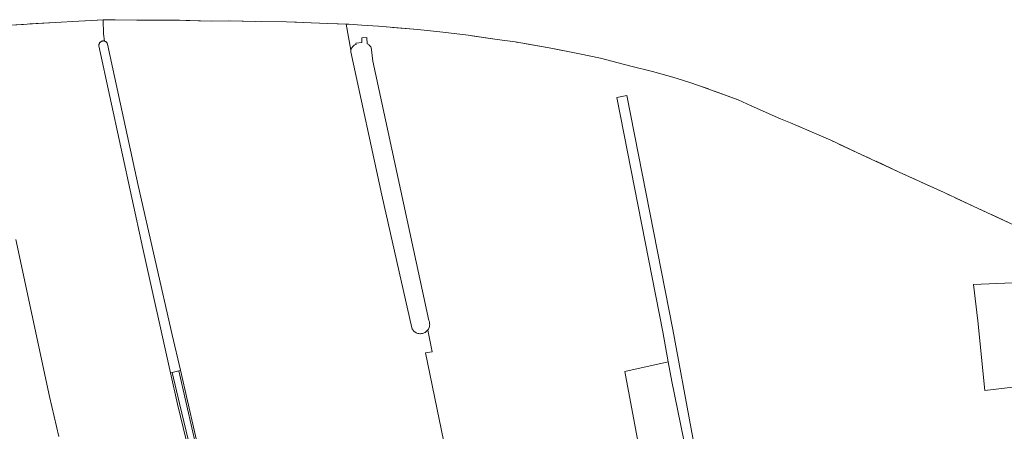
# Model space of a CAD drawing. Header units: metres. Extents: x 125158 to 132124, y 450612 to 454469.
# Tile 35 of 173: x 125481 to 125792, y 451657 to 451787. Entities that reach past the tile are written whole.
import ezdxf

# ---------------------------------------------------------------- set-up
doc = ezdxf.new("R2010")
doc.units = ezdxf.units.M
doc.linetypes.add('IE-TERREINAFSCHEIDING', pattern=[10, 8, -2])
for name, color, linetype, lineweight in [('B-XX-IE-TERREINAFSCHEIDING-G', 8, 'IE-TERREINAFSCHEIDING', 18), ('B-XX-OG-TERREIN_CULTUURSCHEIDING-GV', 8, 'Continuous', 18), ('B-XX-OG-WATER-GV', 8, 'Continuous', 18), ('B-XX-OG-WATER_SLOOT-GV', 8, 'Continuous', 18), ('B-XX-VH-VERHARDING_BEDRIJFSVLOERPLAAT-GV', 8, 'Continuous', 18)]:
    doc.layers.add(name, color=color, linetype=linetype, lineweight=lineweight)

msp = doc.modelspace()

# ---------------------------------------------------------------- linework, layer by layer
at = {"layer": 'B-XX-IE-TERREINAFSCHEIDING-G'}
msp.add_lwpolyline([(125795.12, 451721.92), (125783.73, 451727.25), (125773.02, 451732.24), (125758.74, 451738.73), (125747.01, 451744.19), (125737.19, 451748.73), (125724.48, 451754.27), (125721.33, 451755.55), (125712.13, 451759.58), (125707.99, 451761.52), (125695.82, 451765.95), (125692.43, 451767.02), (125687.42, 451768.67), (125680.93, 451770.45), (125674.11, 451772.09), (125672.11, 451772.61), (125664.52, 451774.59), (125657.88, 451775.97), (125648.35, 451777.93), (125637.61, 451779.75), (125631.89, 451780.53), (125622.77, 451781.84), (125613.84, 451782.95), (125606.87, 451783.63), (125594.47, 451784.68), (125589.21, 451785.05), (125585.09, 451785.34), (125578.56, 451785.57), (125565.44, 451786.14), (125555.82, 451786.23), (125547.09, 451786.41), (125541.66, 451786.33), (125531.6, 451786.6), (125525.01, 451786.6), (125518.21, 451786.6), (125511.37, 451786.73), (125507.79, 451786.76), (125499.94, 451786.31), (125492.48, 451785.93), (125478.23, 451785.02)], dxfattribs=at)
at = {"layer": 'B-XX-OG-TERREIN_CULTUURSCHEIDING-GV'}
for points in [[(125546.38, 451602.34), (125531.12, 451665.55), (125528.9, 451675.41), (125520.08, 451714.64), (125506.29, 451778.5), (125506.28, 451778.65), (125506.28, 451778.79), (125506.3, 451778.92), (125506.33, 451779.06), (125506.38, 451779.19), (125506.43, 451779.31), (125506.5, 451779.43), (125506.58, 451779.54), (125506.67, 451779.64), (125506.77, 451779.73), (125506.88, 451779.82), (125507, 451779.89), (125507.12, 451779.95), (125507.25, 451779.99), (125507.39, 451780.03), (125507.52, 451780.05), (125507.66, 451780.06), (125507.79, 451780.05), (125507.93, 451780.03), (125507.99, 451780.02), (125507.67, 451782.33), (125507.58, 451786.75), (125499.94, 451786.31), (125492.48, 451785.93), (125478.23, 451785.02)], [(125617.9, 451639.9), (125609.28, 451681.66), (125611.44, 451682.03), (125610.03, 451688.87), (125609.89, 451688.7), (125609.68, 451688.49), (125609.45, 451688.3), (125609.2, 451688.14), (125608.94, 451688), (125608.67, 451687.89), (125608.38, 451687.81), (125608.09, 451687.76), (125607.8, 451687.74), (125607.5, 451687.74), (125607.21, 451687.78), (125606.92, 451687.84), (125606.64, 451687.94), (125606.38, 451688.06), (125606.12, 451688.21), (125605.88, 451688.38), (125605.66, 451688.57), (125605.46, 451688.79), (125605.28, 451689.03), (125605.13, 451689.28), (125604.99, 451689.58), (125595.53, 451731.43), (125585.72, 451776.63), (125585.74, 451776.93), (125585.77, 451777.17), (125585.77, 451777.17), (125584.27, 451785.37), (125578.56, 451785.57), (125565.44, 451786.14), (125555.82, 451786.23), (125547.09, 451786.41), (125541.66, 451786.33), (125531.6, 451786.6), (125525.01, 451786.6), (125518.21, 451786.6), (125511.37, 451786.73), (125507.79, 451786.76), (125507.58, 451786.75), (125507.67, 451782.33), (125507.99, 451780.02), (125508.06, 451780), (125508.19, 451779.95), (125508.32, 451779.89), (125508.43, 451779.82), (125508.54, 451779.74), (125508.64, 451779.65), (125508.74, 451779.55), (125508.82, 451779.44), (125508.89, 451779.32), (125508.94, 451779.19), (125508.99, 451779.06), (125510.65, 451771.23), (125518.71, 451734.47), (125529.43, 451687.35), (125531.98, 451676.21), (125538.62, 451647.19)], [(125795.12, 451721.92), (125783.73, 451727.25), (125773.02, 451732.24), (125758.74, 451738.73), (125747.01, 451744.19), (125737.19, 451748.73), (125724.48, 451754.27), (125721.33, 451755.55), (125712.13, 451759.58), (125707.99, 451761.52), (125695.82, 451765.95), (125692.43, 451767.02), (125687.42, 451768.67), (125680.93, 451770.45), (125674.11, 451772.09), (125672.11, 451772.61), (125664.52, 451774.59), (125657.88, 451775.97), (125648.35, 451777.93), (125637.61, 451779.75), (125631.89, 451780.53), (125622.77, 451781.84), (125613.84, 451782.95), (125606.87, 451783.63), (125594.47, 451784.68), (125589.21, 451785.05), (125585.09, 451785.34), (125584.27, 451785.37), (125585.77, 451777.17), (125585.83, 451777.4), (125585.92, 451777.62), (125586.02, 451777.84), (125586.15, 451778.04), (125586.3, 451778.23), (125586.47, 451778.41), (125586.65, 451778.56), (125586.85, 451778.7), (125587.07, 451778.81), (125587.29, 451778.9), (125587.4, 451778.93), (125587.37, 451779.38), (125589.26, 451779.54), (125589.2, 451781), (125590.86, 451781.11), (125590.95, 451779.17), (125590.99, 451779.15), (125591.21, 451779.04), (125591.41, 451778.9), (125591.6, 451778.75), (125591.76, 451778.57), (125591.91, 451778.38), (125592.04, 451778.18), (125592.15, 451777.96), (125592.23, 451777.74), (125592.29, 451777.5), (125592.32, 451777.29), (125592.76, 451773.68), (125610.37, 451691.9), (125610.45, 451691.73), (125610.54, 451691.45), (125610.61, 451691.16), (125610.64, 451690.87), (125610.65, 451690.57), (125610.62, 451690.28), (125610.57, 451689.99), (125610.48, 451689.7), (125610.37, 451689.43), (125610.24, 451689.17), (125610.07, 451688.92), (125610.03, 451688.87), (125611.44, 451682.03), (125609.28, 451681.66), (125617.9, 451639.9)], [(125681.4, 451626.94), (125672.18, 451675.78), (125685.94, 451678.85), (125684.21, 451688.3), (125669.75, 451762.25), (125672.89, 451762.89), (125687.36, 451689.08), (125698.97, 451626.46)], [(125480.1, 451717.4), (125490.72, 451667.97), (125493.63, 451655.35)]]:
    msp.add_lwpolyline(points, dxfattribs=at)
for points in [[(125803.29, 451714.65), (125795.23, 451719), (125794.58, 451703.83), (125782.27, 451703.3), (125783.6, 451691.79), (125785.85, 451669.83), (125802.65, 451671.82), (125804.76, 451658.85), (125811.77, 451660.17)], [(125794.58, 451703.83), (125795.23, 451719), (125803.29, 451714.65), (125811.77, 451660.17), (125804.76, 451658.85), (125802.65, 451671.82), (125785.85, 451669.83), (125783.6, 451691.79), (125782.27, 451703.3)], [(125685.94, 451678.85), (125672.18, 451675.78), (125681.4, 451626.94), (125646.99, 451620.86), (125659.71, 451554.82), (125637.38, 451550.12), (125640.84, 451534.33), (125710.2, 451548.86), (125711.22, 451550.48), (125708.82, 451564.17), (125699.7, 451611.07), (125692.6, 451645.47), (125687.07, 451672.67)]]:
    msp.add_lwpolyline(points, close=True, dxfattribs=at)
at = {"layer": 'B-XX-OG-WATER-GV'}
msp.add_lwpolyline([(125586.2, 451437.88), (125577.25, 451475.73), (125572.02, 451500), (125569.4, 451512.17), (125560.73, 451550.09), (125550.92, 451590.89), (125538.08, 451647.06), (125531.44, 451676.07), (125529.44, 451675.55), (125531.66, 451665.68), (125546.93, 451602.47), (125562.37, 451537.37), (125570.62, 451500), (125576.3, 451474.25), (125590.38, 451410.99)], dxfattribs=at)
at = {"layer": 'B-XX-OG-WATER_SLOOT-GV'}
for points in [[(125590.38, 451410.99), (125576.3, 451474.25), (125570.62, 451500), (125562.37, 451537.37), (125546.93, 451602.47), (125531.66, 451665.68), (125529.44, 451675.55), (125528.9, 451675.41), (125531.12, 451665.55), (125546.38, 451602.34), (125561.83, 451537.25), (125570.05, 451500), (125575.76, 451474.13), (125583.16, 451440.86)], [(125586.74, 451438.01), (125577.86, 451475.55), (125577.79, 451475.86), (125572.6, 451500), (125569.95, 451512.29), (125561.28, 451550.21), (125551.46, 451591.02), (125538.62, 451647.19), (125531.98, 451676.21), (125531.44, 451676.07), (125538.08, 451647.06), (125550.92, 451590.89), (125560.73, 451550.09), (125569.4, 451512.17), (125572.02, 451500), (125577.25, 451475.73), (125586.2, 451437.88)]]:
    msp.add_lwpolyline(points, dxfattribs=at)
at = {"layer": 'B-XX-VH-VERHARDING_BEDRIJFSVLOERPLAAT-GV'}
msp.add_lwpolyline([(125698.97, 451626.46), (125687.36, 451689.08), (125672.89, 451762.89), (125669.75, 451762.25), (125684.21, 451688.3), (125685.94, 451678.85), (125687.07, 451672.67), (125692.6, 451645.47)], dxfattribs=at)

doc.saveas('drawing.dxf')
